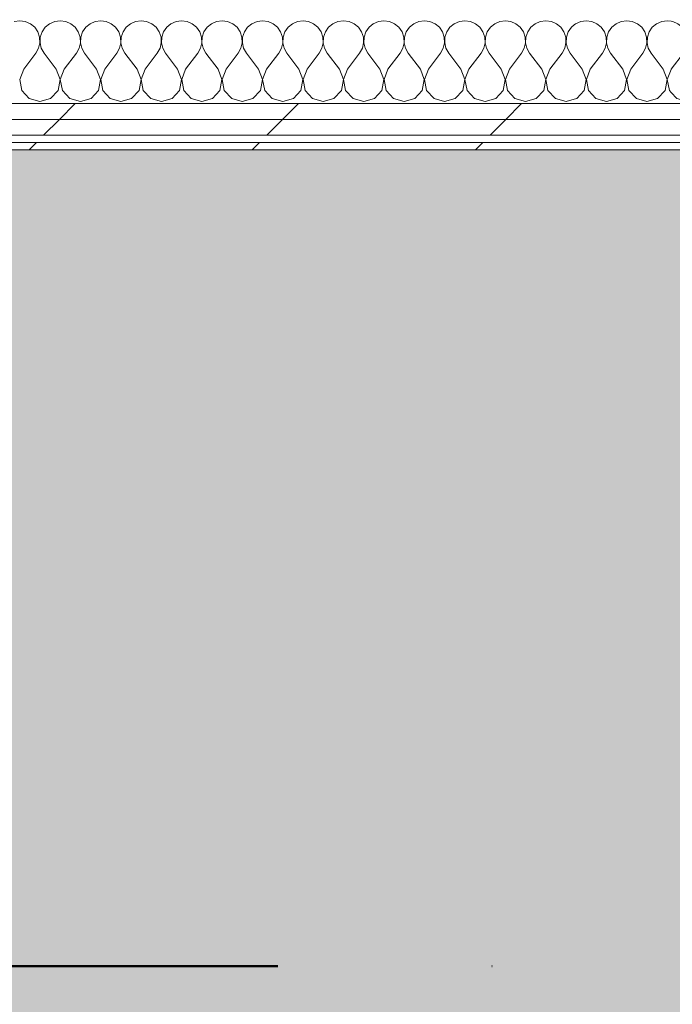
# Model space of a CAD drawing. Header units: millimetres. Extents: x -30280 to 19093, y -19247 to 4746.
# Tile 165 of 198: x -2200 to -1662, y -17788 to -16977. Entities that reach past the tile are written whole.
import ezdxf

# ---------------------------------------------------------------- set-up
doc = ezdxf.new("R2010")
doc.units = ezdxf.units.MM
doc.header["$MEASUREMENT"] = 0
doc.linetypes.add('Punto & Rayas', pattern=[670.277762, 317.5, -176.388889, 0, -176.388874])
doc.linetypes.add('Wipeout_Contour', pattern=[1000, 0, -1000])
for name, color, linetype, lineweight, true_color in [('01_2D_Ambit_Pluma_Nº__242', 7, 'Continuous', 50, 0xfb0013), ('14_PAV_Paviment existent_Pluma_Nº__197', 7, 'Continuous', 0, 0xffe68e), ('Nuevo_08_E_Envans secs_Pluma_Nº__102', 7, 'Continuous', 5, 0xcccccc), ('Nuevo_08_E_Envans secs_Pluma_Nº__171', 171, 'Continuous', 13, 0xaaaaff), ('Nuevo_08_E_Envans secs_Pluma_Nº__177', 7, 'Continuous', 15, 0xf7e046)]:
    doc.layers.add(name, color=color, linetype=linetype, lineweight=lineweight, true_color=true_color)
doc.layers.add('14_PAV_Paviment existent', color=7, linetype='Continuous')
doc.layers.add('Nuevo_08_E_Envans secs', color=7, linetype='Continuous')
doc.layers.add('Nuevo_08_E_Envans secs_Pluma_Nº__1', color=7, linetype='Continuous', lineweight=5)
pattern_1 = [(45, (0, 0), (-183.8478, 183.8478), [195, -65]), (45, (7e-14, 183.85), (-183.8478, 183.8478), [195, -65])]

# ---------------------------------------------------------------- blocks, each defined once
blk = doc.blocks.new('Forjado_5_1', base_point=(6678.89, -19246.58))
at = {"layer": '14_PAV_Paviment existent_Pluma_Nº__197', "linetype": 'Continuous', "lineweight": 0, "true_color": 0xffe68e}
blk.add_hatch(color=41, dxfattribs=at).paths.add_polyline_path([(6678.89, -19246.58), (6678.89, -17083.98), (-28038.68, -17083.98), (-28050.85, -19246.58)])
at = {"layer": '14_PAV_Paviment existent_Pluma_Nº__197', "color": 41, "linetype": 'Continuous', "lineweight": 0, "true_color": 0xffe68e, "flags": 128}
blk.add_lwpolyline([(6678.89, -19246.58), (-28050.85, -19246.58), (-28038.68, -17083.98), (6678.89, -17083.98)], close=True, dxfattribs=at)
blk = doc.blocks.new('*X462')
at = {"layer": 'Nuevo_08_E_Envans secs_Pluma_Nº__102', "color": 254, "linetype": 'Continuous', "lineweight": 5, "true_color": 0xcccccc}
for p, q in [((-2200, -16977.64), (-2204.55, -16978.28)), ((-2195.45, -16978.28), (-2200, -16977.64)), ((-2191.24, -16980.13), (-2195.45, -16978.28)), ((-2171.22, -16978.28), (-2175.43, -16980.13)), ((-2166.67, -16977.64), (-2171.22, -16978.28)), ((-2162.11, -16978.28), (-2166.67, -16977.64)), ((-2157.9, -16980.13), (-2162.11, -16978.28)), ((-2137.89, -16978.28), (-2142.1, -16980.13)), ((-2133.33, -16977.64), (-2137.89, -16978.28)), ((-2128.78, -16978.28), (-2133.33, -16977.64)), ((-2124.57, -16980.13), (-2128.78, -16978.28)), ((-2104.55, -16978.28), (-2108.76, -16980.13)), ((-2100, -16977.64), (-2104.55, -16978.28)), ((-2095.45, -16978.28), (-2100, -16977.64)), ((-2091.24, -16980.13), (-2095.45, -16978.28)), ((-2071.22, -16978.28), (-2075.43, -16980.13)), ((-2066.67, -16977.64), (-2071.22, -16978.28)), ((-2062.11, -16978.28), (-2066.67, -16977.64)), ((-2057.9, -16980.13), (-2062.11, -16978.28)), ((-2037.89, -16978.28), (-2042.1, -16980.13)), ((-2033.33, -16977.64), (-2037.89, -16978.28)), ((-2028.78, -16978.28), (-2033.33, -16977.64)), ((-2024.57, -16980.13), (-2028.78, -16978.28)), ((-2004.55, -16978.28), (-2008.76, -16980.13)), ((-2000, -16977.64), (-2004.55, -16978.28)), ((-1995.45, -16978.28), (-2000, -16977.64)), ((-1991.24, -16980.13), (-1995.45, -16978.28)), ((-1971.22, -16978.28), (-1975.43, -16980.13)), ((-1966.67, -16977.64), (-1971.22, -16978.28)), ((-1962.11, -16978.28), (-1966.67, -16977.64)), ((-1957.9, -16980.13), (-1962.11, -16978.28)), ((-1937.89, -16978.28), (-1942.1, -16980.13)), ((-1933.33, -16977.64), (-1937.89, -16978.28)), ((-1928.78, -16978.28), (-1933.33, -16977.64)), ((-1924.57, -16980.13), (-1928.78, -16978.28)), ((-1904.55, -16978.28), (-1908.76, -16980.13)), ((-1900, -16977.64), (-1904.55, -16978.28)), ((-1895.45, -16978.28), (-1900, -16977.64)), ((-1891.24, -16980.13), (-1895.45, -16978.28)), ((-1871.22, -16978.28), (-1875.43, -16980.13)), ((-1866.67, -16977.64), (-1871.22, -16978.28)), ((-1862.11, -16978.28), (-1866.67, -16977.64)), ((-1857.9, -16980.13), (-1862.11, -16978.28)), ((-1837.89, -16978.28), (-1842.1, -16980.13)), ((-1833.33, -16977.64), (-1837.89, -16978.28)), ((-1828.78, -16978.28), (-1833.33, -16977.64)), ((-1824.57, -16980.13), (-1828.78, -16978.28)), ((-1804.55, -16978.28), (-1808.76, -16980.13)), ((-1800, -16977.64), (-1804.55, -16978.28)), ((-1795.45, -16978.28), (-1800, -16977.64)), ((-1791.24, -16980.13), (-1795.45, -16978.28)), ((-1771.22, -16978.28), (-1775.43, -16980.13)), ((-1766.67, -16977.64), (-1771.22, -16978.28)), ((-1762.11, -16978.28), (-1766.67, -16977.64)), ((-1757.9, -16980.13), (-1762.11, -16978.28)), ((-2187.7, -16983.07), (-2191.24, -16980.13)), ((-2185.09, -16986.86), (-2187.7, -16983.07)), ((-2183.62, -16991.21), (-2185.09, -16986.86)), ((-2181.57, -16986.86), (-2183.04, -16991.21)), ((-2178.97, -16983.07), (-2181.57, -16986.86)), ((-2175.43, -16980.13), (-2178.97, -16983.07)), ((-2154.36, -16983.07), (-2157.9, -16980.13)), ((-2151.76, -16986.86), (-2154.36, -16983.07)), ((-2150.29, -16991.21), (-2151.76, -16986.86)), ((-2148.24, -16986.86), (-2149.71, -16991.21)), ((-2145.64, -16983.07), (-2148.24, -16986.86)), ((-2142.1, -16980.13), (-2145.64, -16983.07)), ((-2121.03, -16983.07), (-2124.57, -16980.13)), ((-2118.43, -16986.86), (-2121.03, -16983.07)), ((-2116.96, -16991.21), (-2118.43, -16986.86)), ((-2114.91, -16986.86), (-2116.38, -16991.21)), ((-2112.3, -16983.07), (-2114.91, -16986.86)), ((-2108.76, -16980.13), (-2112.3, -16983.07)), ((-2087.7, -16983.07), (-2091.24, -16980.13)), ((-2085.09, -16986.86), (-2087.7, -16983.07)), ((-2083.62, -16991.21), (-2085.09, -16986.86)), ((-2081.57, -16986.86), (-2083.04, -16991.21)), ((-2078.97, -16983.07), (-2081.57, -16986.86)), ((-2075.43, -16980.13), (-2078.97, -16983.07)), ((-2054.36, -16983.07), (-2057.9, -16980.13)), ((-2051.76, -16986.86), (-2054.36, -16983.07)), ((-2050.29, -16991.21), (-2051.76, -16986.86)), ((-2048.24, -16986.86), (-2049.71, -16991.21)), ((-2045.64, -16983.07), (-2048.24, -16986.86)), ((-2042.1, -16980.13), (-2045.64, -16983.07)), ((-2021.03, -16983.07), (-2024.57, -16980.13)), ((-2018.43, -16986.86), (-2021.03, -16983.07)), ((-2016.96, -16991.21), (-2018.43, -16986.86)), ((-2014.91, -16986.86), (-2016.38, -16991.21)), ((-2012.3, -16983.07), (-2014.91, -16986.86)), ((-2008.76, -16980.13), (-2012.3, -16983.07)), ((-1987.7, -16983.07), (-1991.24, -16980.13)), ((-1985.09, -16986.86), (-1987.7, -16983.07)), ((-1983.62, -16991.21), (-1985.09, -16986.86)), ((-1981.57, -16986.86), (-1983.04, -16991.21)), ((-1978.97, -16983.07), (-1981.57, -16986.86)), ((-1975.43, -16980.13), (-1978.97, -16983.07)), ((-1954.36, -16983.07), (-1957.9, -16980.13)), ((-1951.76, -16986.86), (-1954.36, -16983.07)), ((-1950.29, -16991.21), (-1951.76, -16986.86)), ((-1948.24, -16986.86), (-1949.71, -16991.21)), ((-1945.64, -16983.07), (-1948.24, -16986.86)), ((-1942.1, -16980.13), (-1945.64, -16983.07)), ((-1921.03, -16983.07), (-1924.57, -16980.13)), ((-1918.43, -16986.86), (-1921.03, -16983.07)), ((-1916.96, -16991.21), (-1918.43, -16986.86)), ((-1914.91, -16986.86), (-1916.38, -16991.21)), ((-1912.3, -16983.07), (-1914.91, -16986.86)), ((-1908.76, -16980.13), (-1912.3, -16983.07)), ((-1887.7, -16983.07), (-1891.24, -16980.13)), ((-1885.09, -16986.86), (-1887.7, -16983.07)), ((-1883.62, -16991.21), (-1885.09, -16986.86)), ((-1881.57, -16986.86), (-1883.04, -16991.21)), ((-1878.97, -16983.07), (-1881.57, -16986.86)), ((-1875.43, -16980.13), (-1878.97, -16983.07)), ((-1854.36, -16983.07), (-1857.9, -16980.13)), ((-1851.76, -16986.86), (-1854.36, -16983.07)), ((-1850.29, -16991.21), (-1851.76, -16986.86)), ((-1848.24, -16986.86), (-1849.71, -16991.21)), ((-1845.64, -16983.07), (-1848.24, -16986.86)), ((-1842.1, -16980.13), (-1845.64, -16983.07)), ((-1821.03, -16983.07), (-1824.57, -16980.13)), ((-1818.43, -16986.86), (-1821.03, -16983.07)), ((-1816.96, -16991.21), (-1818.43, -16986.86)), ((-1814.91, -16986.86), (-1816.38, -16991.21)), ((-1812.3, -16983.07), (-1814.91, -16986.86)), ((-1808.76, -16980.13), (-1812.3, -16983.07)), ((-1787.7, -16983.07), (-1791.24, -16980.13)), ((-1785.09, -16986.86), (-1787.7, -16983.07)), ((-1783.62, -16991.21), (-1785.09, -16986.86)), ((-1781.57, -16986.86), (-1783.04, -16991.21)), ((-1778.97, -16983.07), (-1781.57, -16986.86)), ((-1775.43, -16980.13), (-1778.97, -16983.07)), ((-1754.36, -16983.07), (-1757.9, -16980.13)), ((-1751.76, -16986.86), (-1754.36, -16983.07)), ((-1750.29, -16991.21), (-1751.76, -16986.86)), ((-1748.24, -16986.86), (-1749.71, -16991.21)), ((-1745.64, -16983.07), (-1748.24, -16986.86)), ((-1743.22, -16981.06), (-1745.64, -16983.07)), ((-2184.44, -17000.28), (-2183.4, -16995.81)), ((-2183.4, -16995.81), (-2183.62, -16991.21)), ((-2183.04, -16991.21), (-2183.27, -16995.81)), ((-2183.27, -16995.81), (-2182.23, -17000.28)), ((-2151.11, -17000.28), (-2150.07, -16995.81)), ((-2150.07, -16995.81), (-2150.29, -16991.21)), ((-2149.71, -16991.21), (-2149.93, -16995.81)), ((-2149.93, -16995.81), (-2148.89, -17000.28)), ((-2117.77, -17000.28), (-2116.73, -16995.81)), ((-2116.73, -16995.81), (-2116.96, -16991.21)), ((-2116.38, -16991.21), (-2116.6, -16995.81)), ((-2116.6, -16995.81), (-2115.56, -17000.28)), ((-2084.44, -17000.28), (-2083.4, -16995.81)), ((-2083.4, -16995.81), (-2083.62, -16991.21)), ((-2083.04, -16991.21), (-2083.27, -16995.81)), ((-2083.27, -16995.81), (-2082.23, -17000.28)), ((-2051.11, -17000.28), (-2050.07, -16995.81)), ((-2050.07, -16995.81), (-2050.29, -16991.21)), ((-2049.71, -16991.21), (-2049.93, -16995.81)), ((-2049.93, -16995.81), (-2048.89, -17000.28)), ((-2017.77, -17000.28), (-2016.73, -16995.81)), ((-2016.73, -16995.81), (-2016.96, -16991.21)), ((-2016.38, -16991.21), (-2016.6, -16995.81)), ((-2016.6, -16995.81), (-2015.56, -17000.28)), ((-1984.44, -17000.28), (-1983.4, -16995.81)), ((-1983.4, -16995.81), (-1983.62, -16991.21)), ((-1983.04, -16991.21), (-1983.27, -16995.81)), ((-1983.27, -16995.81), (-1982.23, -17000.28)), ((-1951.11, -17000.28), (-1950.07, -16995.81)), ((-1950.07, -16995.81), (-1950.29, -16991.21)), ((-1949.71, -16991.21), (-1949.93, -16995.81)), ((-1949.93, -16995.81), (-1948.89, -17000.28)), ((-1917.77, -17000.28), (-1916.73, -16995.81)), ((-1916.73, -16995.81), (-1916.96, -16991.21)), ((-1916.38, -16991.21), (-1916.6, -16995.81)), ((-1916.6, -16995.81), (-1915.56, -17000.28)), ((-1884.44, -17000.28), (-1883.4, -16995.81)), ((-1883.4, -16995.81), (-1883.62, -16991.21)), ((-1883.04, -16991.21), (-1883.27, -16995.81)), ((-1883.27, -16995.81), (-1882.23, -17000.28)), ((-1851.11, -17000.28), (-1850.07, -16995.81)), ((-1850.07, -16995.81), (-1850.29, -16991.21)), ((-1849.71, -16991.21), (-1849.93, -16995.81)), ((-1849.93, -16995.81), (-1848.89, -17000.28)), ((-1817.77, -17000.28), (-1816.73, -16995.81)), ((-1816.73, -16995.81), (-1816.96, -16991.21)), ((-1816.38, -16991.21), (-1816.6, -16995.81)), ((-1816.6, -16995.81), (-1815.56, -17000.28)), ((-1784.44, -17000.28), (-1783.4, -16995.81)), ((-1783.4, -16995.81), (-1783.62, -16991.21)), ((-1783.04, -16991.21), (-1783.27, -16995.81)), ((-1783.27, -16995.81), (-1782.23, -17000.28)), ((-1751.11, -17000.28), (-1750.07, -16995.81)), ((-1750.07, -16995.81), (-1750.29, -16991.21)), ((-1749.71, -16991.21), (-1749.93, -16995.81)), ((-1749.93, -16995.81), (-1748.89, -17000.28)), ((-2186.67, -17004.31), (-2184.44, -17000.28)), ((-2182.23, -17000.28), (-2180, -17004.31)), ((-2153.33, -17004.31), (-2151.11, -17000.28)), ((-2148.89, -17000.28), (-2146.67, -17004.31)), ((-2120, -17004.31), (-2117.77, -17000.28)), ((-2115.56, -17000.28), (-2113.33, -17004.31)), ((-2086.67, -17004.31), (-2084.44, -17000.28)), ((-2082.23, -17000.28), (-2080, -17004.31)), ((-2053.33, -17004.31), (-2051.11, -17000.28)), ((-2048.89, -17000.28), (-2046.67, -17004.31)), ((-2020, -17004.31), (-2017.77, -17000.28)), ((-2015.56, -17000.28), (-2013.33, -17004.31)), ((-1986.67, -17004.31), (-1984.44, -17000.28)), ((-1982.23, -17000.28), (-1980, -17004.31)), ((-1953.33, -17004.31), (-1951.11, -17000.28)), ((-1948.89, -17000.28), (-1946.67, -17004.31)), ((-1920, -17004.31), (-1917.77, -17000.28)), ((-1915.56, -17000.28), (-1913.33, -17004.31)), ((-1886.67, -17004.31), (-1884.44, -17000.28)), ((-1882.23, -17000.28), (-1880, -17004.31)), ((-1853.33, -17004.31), (-1851.11, -17000.28)), ((-1848.89, -17000.28), (-1846.67, -17004.31)), ((-1820, -17004.31), (-1817.77, -17000.28)), ((-1815.56, -17000.28), (-1813.33, -17004.31)), ((-1786.67, -17004.31), (-1784.44, -17000.28)), ((-1782.23, -17000.28), (-1780, -17004.31)), ((-1753.33, -17004.31), (-1751.11, -17000.28)), ((-1748.89, -17000.28), (-1746.67, -17004.31)), ((-2196.67, -17017.64), (-2186.67, -17004.31)), ((-2170, -17017.64), (-2180, -17004.31)), ((-2163.33, -17017.64), (-2153.33, -17004.31)), ((-2136.67, -17017.64), (-2146.67, -17004.31)), ((-2130, -17017.64), (-2120, -17004.31)), ((-2103.33, -17017.64), (-2113.33, -17004.31)), ((-2096.67, -17017.64), (-2086.67, -17004.31)), ((-2070, -17017.64), (-2080, -17004.31)), ((-2063.33, -17017.64), (-2053.33, -17004.31)), ((-2036.67, -17017.64), (-2046.67, -17004.31)), ((-2030, -17017.64), (-2020, -17004.31)), ((-2003.33, -17017.64), (-2013.33, -17004.31)), ((-1996.67, -17017.64), (-1986.67, -17004.31)), ((-1970, -17017.64), (-1980, -17004.31)), ((-1963.33, -17017.64), (-1953.33, -17004.31)), ((-1936.67, -17017.64), (-1946.67, -17004.31)), ((-1930, -17017.64), (-1920, -17004.31)), ((-1903.33, -17017.64), (-1913.33, -17004.31)), ((-1896.67, -17017.64), (-1886.67, -17004.31)), ((-1870, -17017.64), (-1880, -17004.31)), ((-1863.33, -17017.64), (-1853.33, -17004.31)), ((-1836.67, -17017.64), (-1846.67, -17004.31)), ((-1830, -17017.64), (-1820, -17004.31)), ((-1803.33, -17017.64), (-1813.33, -17004.31)), ((-1796.67, -17017.64), (-1786.67, -17004.31)), ((-1770, -17017.64), (-1780, -17004.31)), ((-1763.33, -17017.64), (-1753.33, -17004.31)), ((-1743.22, -17008.91), (-1746.67, -17004.31)), ((-2196.67, -17017.64), (-2199.93, -17026.15)), ((-2166.73, -17026.15), (-2170, -17017.64)), ((-2163.33, -17017.64), (-2166.6, -17026.15)), ((-2133.4, -17026.15), (-2136.67, -17017.64)), ((-2130, -17017.64), (-2133.27, -17026.15)), ((-2100.07, -17026.15), (-2103.33, -17017.64)), ((-2096.67, -17017.64), (-2099.93, -17026.15)), ((-2066.73, -17026.15), (-2070, -17017.64)), ((-2063.33, -17017.64), (-2066.6, -17026.15)), ((-2033.4, -17026.15), (-2036.67, -17017.64)), ((-2030, -17017.64), (-2033.27, -17026.15)), ((-2000.07, -17026.15), (-2003.33, -17017.64)), ((-1996.67, -17017.64), (-1999.93, -17026.15)), ((-1966.73, -17026.15), (-1970, -17017.64)), ((-1963.33, -17017.64), (-1966.6, -17026.15)), ((-1933.4, -17026.15), (-1936.67, -17017.64)), ((-1930, -17017.64), (-1933.27, -17026.15)), ((-1900.07, -17026.15), (-1903.33, -17017.64)), ((-1896.67, -17017.64), (-1899.93, -17026.15)), ((-1866.73, -17026.15), (-1870, -17017.64)), ((-1863.33, -17017.64), (-1866.6, -17026.15)), ((-1833.4, -17026.15), (-1836.67, -17017.64)), ((-1830, -17017.64), (-1833.27, -17026.15)), ((-1800.07, -17026.15), (-1803.33, -17017.64)), ((-1796.67, -17017.64), (-1799.93, -17026.15)), ((-1766.73, -17026.15), (-1770, -17017.64)), ((-1763.33, -17017.64), (-1766.6, -17026.15)), ((-2199.93, -17026.15), (-2198.24, -17035.1)), ((-2168.43, -17035.1), (-2166.73, -17026.15)), ((-2166.6, -17026.15), (-2164.91, -17035.1)), ((-2135.09, -17035.1), (-2133.4, -17026.15)), ((-2133.27, -17026.15), (-2131.57, -17035.1)), ((-2101.76, -17035.1), (-2100.07, -17026.15)), ((-2099.93, -17026.15), (-2098.24, -17035.1)), ((-2068.43, -17035.1), (-2066.73, -17026.15)), ((-2066.6, -17026.15), (-2064.91, -17035.1)), ((-2035.09, -17035.1), (-2033.4, -17026.15)), ((-2033.27, -17026.15), (-2031.57, -17035.1)), ((-2001.76, -17035.1), (-2000.07, -17026.15)), ((-1999.93, -17026.15), (-1998.24, -17035.1)), ((-1968.43, -17035.1), (-1966.73, -17026.15)), ((-1966.6, -17026.15), (-1964.91, -17035.1)), ((-1935.09, -17035.1), (-1933.4, -17026.15)), ((-1933.27, -17026.15), (-1931.57, -17035.1)), ((-1901.76, -17035.1), (-1900.07, -17026.15)), ((-1899.93, -17026.15), (-1898.24, -17035.1)), ((-1868.43, -17035.1), (-1866.73, -17026.15)), ((-1866.6, -17026.15), (-1864.91, -17035.1)), ((-1835.09, -17035.1), (-1833.4, -17026.15)), ((-1833.27, -17026.15), (-1831.57, -17035.1)), ((-1801.76, -17035.1), (-1800.07, -17026.15)), ((-1799.93, -17026.15), (-1798.24, -17035.1)), ((-1768.43, -17035.1), (-1766.73, -17026.15)), ((-1766.6, -17026.15), (-1764.91, -17035.1)), ((-2198.24, -17035.1), (-2192.1, -17041.82)), ((-2174.57, -17041.82), (-2168.43, -17035.1)), ((-2164.91, -17035.1), (-2158.76, -17041.82)), ((-2141.24, -17041.82), (-2135.09, -17035.1)), ((-2131.57, -17035.1), (-2125.43, -17041.82)), ((-2107.9, -17041.82), (-2101.76, -17035.1)), ((-2098.24, -17035.1), (-2092.1, -17041.82)), ((-2074.57, -17041.82), (-2068.43, -17035.1)), ((-2064.91, -17035.1), (-2058.76, -17041.82)), ((-2041.24, -17041.82), (-2035.09, -17035.1)), ((-2031.57, -17035.1), (-2025.43, -17041.82)), ((-2007.9, -17041.82), (-2001.76, -17035.1)), ((-1998.24, -17035.1), (-1992.1, -17041.82)), ((-1974.57, -17041.82), (-1968.43, -17035.1)), ((-1964.91, -17035.1), (-1958.76, -17041.82)), ((-1941.24, -17041.82), (-1935.09, -17035.1)), ((-1931.57, -17035.1), (-1925.43, -17041.82)), ((-1907.9, -17041.82), (-1901.76, -17035.1)), ((-1898.24, -17035.1), (-1892.1, -17041.82)), ((-1874.57, -17041.82), (-1868.43, -17035.1)), ((-1864.91, -17035.1), (-1858.76, -17041.82)), ((-1841.24, -17041.82), (-1835.09, -17035.1)), ((-1831.57, -17035.1), (-1825.43, -17041.82)), ((-1807.9, -17041.82), (-1801.76, -17035.1)), ((-1798.24, -17035.1), (-1792.1, -17041.82)), ((-1774.57, -17041.82), (-1768.43, -17035.1)), ((-1764.91, -17035.1), (-1758.76, -17041.82)), ((-2192.1, -17041.82), (-2183.33, -17044.31)), ((-2183.33, -17044.31), (-2174.57, -17041.82)), ((-2158.76, -17041.82), (-2150, -17044.31)), ((-2150, -17044.31), (-2141.24, -17041.82)), ((-2125.43, -17041.82), (-2116.67, -17044.31)), ((-2116.67, -17044.31), (-2107.9, -17041.82)), ((-2092.1, -17041.82), (-2083.33, -17044.31)), ((-2083.33, -17044.31), (-2074.57, -17041.82)), ((-2058.76, -17041.82), (-2050, -17044.31)), ((-2050, -17044.31), (-2041.24, -17041.82)), ((-2025.43, -17041.82), (-2016.67, -17044.31)), ((-2016.67, -17044.31), (-2007.9, -17041.82)), ((-1992.1, -17041.82), (-1983.33, -17044.31)), ((-1983.33, -17044.31), (-1974.57, -17041.82)), ((-1958.76, -17041.82), (-1950, -17044.31)), ((-1950, -17044.31), (-1941.24, -17041.82)), ((-1925.43, -17041.82), (-1916.67, -17044.31)), ((-1916.67, -17044.31), (-1907.9, -17041.82)), ((-1892.1, -17041.82), (-1883.33, -17044.31)), ((-1883.33, -17044.31), (-1874.57, -17041.82)), ((-1858.76, -17041.82), (-1850, -17044.31)), ((-1850, -17044.31), (-1841.24, -17041.82)), ((-1825.43, -17041.82), (-1816.67, -17044.31)), ((-1816.67, -17044.31), (-1807.9, -17041.82)), ((-1792.1, -17041.82), (-1783.33, -17044.31)), ((-1783.33, -17044.31), (-1774.57, -17041.82)), ((-1758.76, -17041.82), (-1750, -17044.31)), ((-1750, -17044.31), (-1743.22, -17042.38))]:
    blk.add_line(p, q, dxfattribs=at)
blk = doc.blocks.new('Muro_123_1', base_point=(-3842.41, -17083.98))
at = {"color": 254, "linetype": 'Wipeout_Contour', "lineweight": 0, "ltscale": 69293.939169}
blk.add_wipeout([(-3842.41, -17071.98), (-1743.22, -17071.98), (-1743.22, -17058.98), (-3842.41, -17058.98)], dxfattribs=at).dxf.layer = 'Nuevo_08_E_Envans secs'
at = {"color": 254, "linetype": 'Wipeout_Contour', "lineweight": 0, "ltscale": 69355.022368}
blk.add_wipeout([(-3842.41, -17083.98), (-1743.22, -17083.98), (-1743.22, -17077.98), (-3842.41, -17077.98)], dxfattribs=at).dxf.layer = 'Nuevo_08_E_Envans secs'
at = {"layer": 'Nuevo_08_E_Envans secs_Pluma_Nº__171', "linetype": 'Continuous', "lineweight": 13, "true_color": 0xaaaaff}
h = blk.add_hatch(dxfattribs=at)
h.set_pattern_fill('Panellat_HPL_0001', color=161, style=0, pattern_type=2)
h.set_pattern_definition(pattern_1)
h.paths.add_polyline_path([(-3842.41, -17083.98), (-1743.22, -17083.98), (-1743.22, -17077.98), (-3842.41, -17077.98)])
at = {"layer": 'Nuevo_08_E_Envans secs_Pluma_Nº__177', "linetype": 'Continuous', "lineweight": 15, "true_color": 0xf7e046}
h = blk.add_hatch(dxfattribs=at)
h.set_pattern_fill('Panellat_HPL_0001', color=53, style=0, pattern_type=2)
h.set_pattern_definition(pattern_1)
h.paths.add_polyline_path([(-3842.41, -17071.98), (-1743.22, -17071.98), (-1743.22, -17058.98), (-3842.41, -17058.98)])
at = {"layer": 'Nuevo_08_E_Envans secs_Pluma_Nº__1', "color": 7, "linetype": 'Continuous', "lineweight": 5}
for p, q in [((-3842.41, -17071.98), (-1743.22, -17071.98)), ((-3842.41, -17077.98), (-1743.22, -17077.98))]:
    blk.add_line(p, q, dxfattribs=at)
at = {"layer": 'Nuevo_08_E_Envans secs_Pluma_Nº__1', "color": 7, "linetype": 'Continuous', "lineweight": 5, "flags": 128}
blk.add_lwpolyline([(-3842.41, -17083.98), (-1743.22, -17083.98)], dxfattribs=at)
at = {"color": 254, "linetype": 'Wipeout_Contour', "lineweight": 0, "ltscale": 69242.709302}
blk.add_wipeout([(-3842.41, -17058.98), (-1743.22, -17058.98), (-1743.22, -17045.98), (-3842.41, -17045.98)], dxfattribs=at).dxf.layer = 'Nuevo_08_E_Envans secs'
at = {"layer": 'Nuevo_08_E_Envans secs_Pluma_Nº__177', "linetype": 'Continuous', "lineweight": 15, "true_color": 0xf7e046}
h = blk.add_hatch(dxfattribs=at)
h.set_pattern_fill('Panellat_HPL_0001', color=53, style=0, pattern_type=2)
h.set_pattern_definition(pattern_1)
h.paths.add_polyline_path([(-3842.41, -17058.98), (-1743.22, -17058.98), (-1743.22, -17045.98), (-3842.41, -17045.98)])
at = {"layer": 'Nuevo_08_E_Envans secs_Pluma_Nº__1', "color": 7, "linetype": 'Continuous', "lineweight": 5}
for p, q in [((-3842.41, -17045.98), (-1743.22, -17045.98)), ((-3842.41, -17058.98), (-1743.22, -17058.98))]:
    blk.add_line(p, q, dxfattribs=at)
at = {"layer": 'Nuevo_08_E_Envans secs', "color": 7, "lineweight": 20}
blk.add_blockref('*X462', (0, 0), dxfattribs=at)
blk = doc.blocks.new('*X464')
at = {"layer": 'Nuevo_08_E_Envans secs_Pluma_Nº__102', "color": 254, "linetype": 'Continuous', "lineweight": 5, "true_color": 0xcccccc}
for p, q in [((-1737.89, -16978.28), (-1742.1, -16980.13)), ((-1733.33, -16977.64), (-1737.89, -16978.28)), ((-1728.78, -16978.28), (-1733.33, -16977.64)), ((-1724.57, -16980.13), (-1728.78, -16978.28)), ((-1704.55, -16978.28), (-1708.76, -16980.13)), ((-1700, -16977.64), (-1704.55, -16978.28)), ((-1695.45, -16978.28), (-1700, -16977.64)), ((-1691.24, -16980.13), (-1695.45, -16978.28)), ((-1671.22, -16978.28), (-1675.43, -16980.13)), ((-1666.67, -16977.64), (-1671.22, -16978.28)), ((-1663.34, -16978.11), (-1666.67, -16977.64)), ((-1742.1, -16980.13), (-1743.33, -16981.15)), ((-1721.03, -16983.07), (-1724.57, -16980.13)), ((-1718.43, -16986.86), (-1721.03, -16983.07)), ((-1716.96, -16991.21), (-1718.43, -16986.86)), ((-1714.91, -16986.86), (-1716.38, -16991.21)), ((-1712.3, -16983.07), (-1714.91, -16986.86)), ((-1708.76, -16980.13), (-1712.3, -16983.07)), ((-1687.7, -16983.07), (-1691.24, -16980.13)), ((-1685.09, -16986.86), (-1687.7, -16983.07)), ((-1683.62, -16991.21), (-1685.09, -16986.86)), ((-1681.57, -16986.86), (-1683.04, -16991.21)), ((-1678.97, -16983.07), (-1681.57, -16986.86)), ((-1675.43, -16980.13), (-1678.97, -16983.07)), ((-1717.77, -17000.28), (-1716.73, -16995.81)), ((-1716.73, -16995.81), (-1716.96, -16991.21)), ((-1716.38, -16991.21), (-1716.6, -16995.81)), ((-1716.6, -16995.81), (-1715.56, -17000.28)), ((-1684.44, -17000.28), (-1683.4, -16995.81)), ((-1683.4, -16995.81), (-1683.62, -16991.21)), ((-1683.04, -16991.21), (-1683.27, -16995.81)), ((-1683.27, -16995.81), (-1682.23, -17000.28)), ((-1720, -17004.31), (-1717.77, -17000.28)), ((-1715.56, -17000.28), (-1713.33, -17004.31)), ((-1686.67, -17004.31), (-1684.44, -17000.28)), ((-1682.23, -17000.28), (-1680, -17004.31)), ((-1736.67, -17017.64), (-1743.33, -17008.76)), ((-1730, -17017.64), (-1720, -17004.31)), ((-1703.33, -17017.64), (-1713.33, -17004.31)), ((-1696.67, -17017.64), (-1686.67, -17004.31)), ((-1670, -17017.64), (-1680, -17004.31)), ((-1733.4, -17026.15), (-1736.67, -17017.64)), ((-1730, -17017.64), (-1733.27, -17026.15)), ((-1700.07, -17026.15), (-1703.33, -17017.64)), ((-1696.67, -17017.64), (-1699.93, -17026.15)), ((-1666.73, -17026.15), (-1670, -17017.64)), ((-1663.36, -17017.72), (-1666.6, -17026.15)), ((-1735.09, -17035.1), (-1733.4, -17026.15)), ((-1733.27, -17026.15), (-1731.57, -17035.1)), ((-1701.76, -17035.1), (-1700.07, -17026.15)), ((-1699.93, -17026.15), (-1698.24, -17035.1)), ((-1668.43, -17035.1), (-1666.73, -17026.15)), ((-1666.6, -17026.15), (-1664.91, -17035.1)), ((-1741.24, -17041.82), (-1735.09, -17035.1)), ((-1731.57, -17035.1), (-1725.43, -17041.82)), ((-1707.9, -17041.82), (-1701.76, -17035.1)), ((-1698.24, -17035.1), (-1692.1, -17041.82)), ((-1674.57, -17041.82), (-1668.43, -17035.1)), ((-1664.91, -17035.1), (-1663.38, -17036.77)), ((-1743.33, -17042.41), (-1741.24, -17041.82)), ((-1725.43, -17041.82), (-1716.67, -17044.31)), ((-1716.67, -17044.31), (-1707.9, -17041.82)), ((-1692.1, -17041.82), (-1683.33, -17044.31)), ((-1683.33, -17044.31), (-1674.57, -17041.82))]:
    blk.add_line(p, q, dxfattribs=at)
blk = doc.blocks.new('*X465')
at = {"layer": 'Nuevo_08_E_Envans secs_Pluma_Nº__102', "color": 254, "linetype": 'Continuous', "lineweight": 5, "true_color": 0xcccccc}
for p, q in [((-1662.11, -16978.28), (-1663.34, -16978.11)), ((-1657.9, -16980.13), (-1662.11, -16978.28)), ((-1637.89, -16978.28), (-1642.1, -16980.13)), ((-1633.33, -16977.64), (-1637.89, -16978.28)), ((-1628.78, -16978.28), (-1633.33, -16977.64)), ((-1624.57, -16980.13), (-1628.78, -16978.28)), ((-1604.55, -16978.28), (-1608.76, -16980.13)), ((-1600, -16977.64), (-1604.55, -16978.28)), ((-1595.45, -16978.28), (-1600, -16977.64)), ((-1593.34, -16979.21), (-1595.45, -16978.28)), ((-1654.36, -16983.07), (-1657.9, -16980.13)), ((-1651.76, -16986.86), (-1654.36, -16983.07)), ((-1650.29, -16991.21), (-1651.76, -16986.86)), ((-1648.24, -16986.86), (-1649.71, -16991.21)), ((-1645.64, -16983.07), (-1648.24, -16986.86)), ((-1642.1, -16980.13), (-1645.64, -16983.07)), ((-1621.03, -16983.07), (-1624.57, -16980.13)), ((-1618.43, -16986.86), (-1621.03, -16983.07)), ((-1616.96, -16991.21), (-1618.43, -16986.86)), ((-1614.91, -16986.86), (-1616.38, -16991.21)), ((-1612.3, -16983.07), (-1614.91, -16986.86)), ((-1608.76, -16980.13), (-1612.3, -16983.07)), ((-1651.11, -17000.28), (-1650.07, -16995.81)), ((-1650.07, -16995.81), (-1650.29, -16991.21)), ((-1649.71, -16991.21), (-1649.93, -16995.81)), ((-1649.93, -16995.81), (-1648.89, -17000.28)), ((-1617.77, -17000.28), (-1616.73, -16995.81)), ((-1616.73, -16995.81), (-1616.96, -16991.21)), ((-1616.38, -16991.21), (-1616.6, -16995.81)), ((-1616.6, -16995.81), (-1615.56, -17000.28)), ((-1653.33, -17004.31), (-1651.11, -17000.28)), ((-1648.89, -17000.28), (-1646.67, -17004.31)), ((-1620, -17004.31), (-1617.77, -17000.28)), ((-1615.56, -17000.28), (-1613.33, -17004.31)), ((-1663.33, -17017.64), (-1653.33, -17004.31)), ((-1636.67, -17017.64), (-1646.67, -17004.31)), ((-1630, -17017.64), (-1620, -17004.31)), ((-1603.33, -17017.64), (-1613.33, -17004.31)), ((-1663.33, -17017.64), (-1663.36, -17017.72)), ((-1633.4, -17026.15), (-1636.67, -17017.64)), ((-1630, -17017.64), (-1633.27, -17026.15)), ((-1600.07, -17026.15), (-1603.33, -17017.64)), ((-1596.67, -17017.64), (-1599.93, -17026.15)), ((-1596.67, -17017.64), (-1593.36, -17013.24)), ((-1635.09, -17035.1), (-1633.4, -17026.15)), ((-1633.27, -17026.15), (-1631.57, -17035.1)), ((-1601.76, -17035.1), (-1600.07, -17026.15)), ((-1599.93, -17026.15), (-1598.24, -17035.1)), ((-1641.24, -17041.82), (-1635.09, -17035.1)), ((-1631.57, -17035.1), (-1625.43, -17041.82)), ((-1607.9, -17041.82), (-1601.76, -17035.1)), ((-1598.24, -17035.1), (-1593.38, -17040.41)), ((-1663.38, -17036.77), (-1658.76, -17041.82)), ((-1658.76, -17041.82), (-1650, -17044.31)), ((-1650, -17044.31), (-1641.24, -17041.82)), ((-1625.43, -17041.82), (-1616.67, -17044.31)), ((-1616.67, -17044.31), (-1607.9, -17041.82))]:
    blk.add_line(p, q, dxfattribs=at)
blk = doc.blocks.new('Muro_124_1', base_point=(-1743.33, -17083.98))
at = {"color": 254, "linetype": 'Wipeout_Contour', "lineweight": 0, "ltscale": 68450.303392}
blk.add_wipeout([(-1743.33, -17071.98), (428.89, -17071.98), (428.89, -17058.98), (-1743.33, -17058.98)], dxfattribs=at).dxf.layer = 'Nuevo_08_E_Envans secs'
at = {"color": 254, "linetype": 'Wipeout_Contour', "lineweight": 0, "ltscale": 68512.133265}
blk.add_wipeout([(-1743.33, -17083.98), (428.89, -17083.98), (428.89, -17077.98), (-1743.33, -17077.98)], dxfattribs=at).dxf.layer = 'Nuevo_08_E_Envans secs'
at = {"layer": 'Nuevo_08_E_Envans secs_Pluma_Nº__171', "linetype": 'Continuous', "lineweight": 13, "true_color": 0xaaaaff}
h = blk.add_hatch(dxfattribs=at)
h.set_pattern_fill('Panellat_HPL_0001', color=161, style=0, pattern_type=2)
h.set_pattern_definition(pattern_1)
h.paths.add_polyline_path([(-1743.33, -17083.98), (428.89, -17083.98), (428.89, -17077.98), (-1743.33, -17077.98)])
at = {"layer": 'Nuevo_08_E_Envans secs_Pluma_Nº__177', "linetype": 'Continuous', "lineweight": 15, "true_color": 0xf7e046}
h = blk.add_hatch(dxfattribs=at)
h.set_pattern_fill('Panellat_HPL_0001', color=53, style=0, pattern_type=2)
h.set_pattern_definition(pattern_1)
h.paths.add_polyline_path([(-1743.33, -17071.98), (428.89, -17071.98), (428.89, -17058.98), (-1743.33, -17058.98)])
at = {"layer": 'Nuevo_08_E_Envans secs_Pluma_Nº__1', "color": 7, "linetype": 'Continuous', "lineweight": 5}
for p, q in [((-1743.33, -17071.98), (428.89, -17071.98)), ((-1743.33, -17077.98), (428.89, -17077.98))]:
    blk.add_line(p, q, dxfattribs=at)
at = {"layer": 'Nuevo_08_E_Envans secs_Pluma_Nº__1', "color": 7, "linetype": 'Continuous', "lineweight": 5, "flags": 128}
blk.add_lwpolyline([(-1743.33, -17083.98), (428.89, -17083.98)], dxfattribs=at)
at = {"color": 254, "linetype": 'Wipeout_Contour', "lineweight": 0, "ltscale": 68398.446312}
blk.add_wipeout([(-1743.33, -17058.98), (428.89, -17058.98), (428.89, -17045.98), (-1743.33, -17045.98)], dxfattribs=at).dxf.layer = 'Nuevo_08_E_Envans secs'
at = {"layer": 'Nuevo_08_E_Envans secs_Pluma_Nº__177', "linetype": 'Continuous', "lineweight": 15, "true_color": 0xf7e046}
h = blk.add_hatch(dxfattribs=at)
h.set_pattern_fill('Panellat_HPL_0001', color=53, style=0, pattern_type=2)
h.set_pattern_definition(pattern_1)
h.paths.add_polyline_path([(-1743.33, -17058.98), (428.89, -17058.98), (428.89, -17045.98), (-1743.33, -17045.98)])
at = {"layer": 'Nuevo_08_E_Envans secs_Pluma_Nº__1', "color": 7, "linetype": 'Continuous', "lineweight": 5}
for p, q in [((-1743.33, -17045.98), (-1663.39, -17045.98)), ((-1663.39, -17045.98), (-1593.39, -17045.98)), ((-1743.33, -17058.98), (428.89, -17058.98))]:
    blk.add_line(p, q, dxfattribs=at)
at = {"layer": 'Nuevo_08_E_Envans secs', "color": 7, "lineweight": 20}
for name in ['*X464', '*X465']:
    blk.add_blockref(name, (0, 0), dxfattribs=at)

msp = doc.modelspace()

# ---------------------------------------------------------------- linework, layer by layer
at = {"layer": '01_2D_Ambit_Pluma_Nº__242', "color": 1, "linetype": 'Punto & Rayas', "lineweight": 50, "true_color": 0xfb0013, "flags": 128}
msp.add_lwpolyline([(-28416.58, -2249.59), (-28416.58, 4745.93), (7590.12, 4745.93), (7590.12, -1864.54), (6642.92, -1864.54), (6642.92, -11392.72), (6642.92, -17756.6), (-18985.87, -17756.6), (-18985.87, -11834.88), (-2447.9, -11834.88), (-2447.9, -2249.59)], close=True, dxfattribs=at)

# ---------------------------------------------------------------- block references
at = {"layer": '14_PAV_Paviment existent', "color": 41, "linetype": 'Continuous', "lineweight": 0, "true_color": 0xffe68e}
msp.add_blockref('Forjado_5_1', (6678.89, -19246.58), dxfattribs=at)

# ---------------------------------------------------------------- next in the draw order: block references
at = {"layer": 'Nuevo_08_E_Envans secs', "color": 7, "lineweight": 20}
msp.add_blockref('Muro_123_1', (-3842.41, -17083.98), dxfattribs=at)

# ---------------------------------------------------------------- next in the draw order: block references
msp.add_blockref('Muro_124_1', (-1743.33, -17083.98), dxfattribs=at)

doc.saveas('drawing.dxf')
